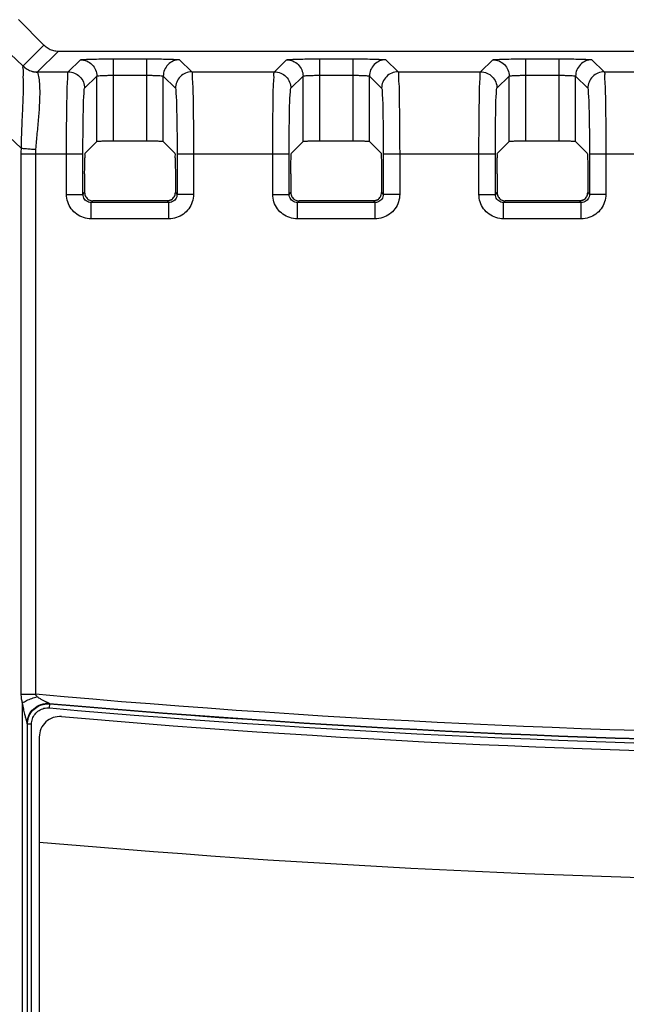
# Model space of a CAD drawing. Header units: inches. Extents: x 0 to 34, y 0 to 22.
# Tile 27 of 50: x 17.002 to 17.742, y 12.197 to 13.4. Entities that reach past the tile are written whole.
import ezdxf

# ---------------------------------------------------------------- set-up
doc = ezdxf.new("R2010")
doc.units = ezdxf.units.IN
doc.header["$LTSCALE"] = 1.87
doc.header["$MEASUREMENT"] = 0
doc.layers.get('0').update_dxf_attribs({"linetype": 'CONTINUOUS'})

msp = doc.modelspace()

# ---------------------------------------------------------------- linework, layer by layer
at = {"color": 7, "linetype": 'CONTINUOUS'}
for p, q in [((17.0003, 13.3997), (17.0313, 13.3687)), ((17.0058, 13.343), (16.9739, 13.3732)), ((17.0313, 13.3687), (17.0058, 13.3432)), ((17.049, 13.3614), (17.0235, 13.3359)), ((17.049, 13.3614), (19.236, 13.3614)), ((17.061, 13.3359), (17.0758, 13.3508)), ((17.1158, 13.3518), (17.1158, 13.2513)), ((17.1158, 13.3518), (17.1569, 13.3518)), ((17.1569, 13.2513), (17.1569, 13.3518)), ((17.1969, 13.3508), (17.2117, 13.3359)), ((17.3125, 13.3359), (17.3274, 13.3508)), ((17.3674, 13.3518), (17.3674, 13.2513)), ((17.3674, 13.3518), (17.4084, 13.3518)), ((17.4084, 13.2513), (17.4084, 13.3518)), ((17.4484, 13.3508), (17.4633, 13.3359)), ((17.564, 13.3359), (17.5789, 13.3508)), ((17.6189, 13.3518), (17.6189, 13.2513)), ((17.6189, 13.3518), (17.6599, 13.3518)), ((17.6599, 13.2513), (17.6599, 13.3518)), ((17.6999, 13.3508), (17.7148, 13.3359)), ((17.0235, 13.3359), (17.061, 13.3359)), ((17.2117, 13.3359), (17.3125, 13.3359)), ((17.4633, 13.3359), (17.564, 13.3359)), ((17.7148, 13.3359), (17.8156, 13.3359)), ((17.081, 13.3159), (17.0958, 13.3308)), ((17.0958, 13.2508), (17.0958, 13.3308)), ((17.1158, 13.3318), (17.1569, 13.3318)), ((17.1769, 13.2508), (17.1769, 13.3308)), ((17.1769, 13.3308), (17.1917, 13.3159)), ((17.3325, 13.3159), (17.3474, 13.3308)), ((17.3474, 13.2508), (17.3474, 13.3308)), ((17.3674, 13.3318), (17.4084, 13.3318)), ((17.4284, 13.2508), (17.4284, 13.3308)), ((17.4284, 13.3308), (17.4433, 13.3159)), ((17.584, 13.3159), (17.5989, 13.3308)), ((17.5989, 13.2508), (17.5989, 13.3308)), ((17.6189, 13.3318), (17.6599, 13.3318)), ((17.6799, 13.2508), (17.6799, 13.3308)), ((17.6799, 13.3308), (17.6948, 13.3159)), ((17.0035, 13.2428), (16.9606, 13.2834)), ((17.0817, 13.2366), (17.0958, 13.2508)), ((17.1569, 13.2513), (17.1158, 13.2513)), ((17.191, 13.2366), (17.1769, 13.2508)), ((17.3332, 13.2366), (17.3474, 13.2508)), ((17.4084, 13.2513), (17.3674, 13.2513)), ((17.4426, 13.2366), (17.4284, 13.2508)), ((17.5847, 13.2366), (17.5989, 13.2508)), ((17.6599, 13.2513), (17.6189, 13.2513)), ((17.6941, 13.2366), (17.6799, 13.2508)), ((17.0033, 13.236), (17.0033, 12.5763)), ((17.0033, 13.236), (17.0789, 13.236)), ((17.0209, 13.236), (17.0209, 12.5763)), ((17.0589, 13.1864), (17.0589, 13.236)), ((17.0789, 13.1864), (17.0789, 13.236)), ((17.1938, 13.236), (17.1938, 13.1864)), ((17.1938, 13.236), (17.3305, 13.236)), ((17.2138, 13.236), (17.2138, 13.1864)), ((17.3105, 13.1864), (17.3105, 13.236)), ((17.3305, 13.1864), (17.3305, 13.236)), ((17.4453, 13.236), (17.4453, 13.1864)), ((17.4453, 13.236), (17.582, 13.236)), ((17.4653, 13.236), (17.4653, 13.1864)), ((17.562, 13.1864), (17.562, 13.236)), ((17.582, 13.1864), (17.582, 13.236)), ((17.6968, 13.236), (17.6968, 13.1864)), ((17.6968, 13.236), (17.8335, 13.236)), ((17.7168, 13.236), (17.7168, 13.1864)), ((17.081, 13.2116), (17.081, 13.1886)), ((17.1917, 13.2116), (17.1917, 13.1886)), ((17.3326, 13.2116), (17.3326, 13.1886)), ((17.4432, 13.2116), (17.4432, 13.1886)), ((17.5841, 13.2116), (17.5841, 13.1886)), ((17.6947, 13.2116), (17.6947, 13.1886)), ((17.0589, 13.1864), (17.0789, 13.1864)), ((17.0789, 13.1864), (17.081, 13.1886)), ((17.0889, 13.1764), (17.091, 13.1786)), ((17.1817, 13.1786), (17.091, 13.1786)), ((17.1817, 13.1786), (17.1838, 13.1764)), ((17.1917, 13.1886), (17.1938, 13.1864)), ((17.2138, 13.1864), (17.1938, 13.1864)), ((17.3105, 13.1864), (17.3305, 13.1864)), ((17.3305, 13.1864), (17.3326, 13.1886)), ((17.3405, 13.1764), (17.3426, 13.1786)), ((17.4332, 13.1786), (17.3426, 13.1786)), ((17.4332, 13.1786), (17.4353, 13.1764)), ((17.4432, 13.1886), (17.4453, 13.1864)), ((17.4653, 13.1864), (17.4453, 13.1864)), ((17.562, 13.1864), (17.582, 13.1864)), ((17.582, 13.1864), (17.5841, 13.1886)), ((17.592, 13.1764), (17.5941, 13.1786)), ((17.6847, 13.1786), (17.5941, 13.1786)), ((17.6847, 13.1786), (17.6868, 13.1764)), ((17.6947, 13.1886), (17.6968, 13.1864)), ((17.7168, 13.1864), (17.6968, 13.1864)), ((17.0889, 13.1565), (17.0889, 13.1764)), ((17.1838, 13.1764), (17.0889, 13.1764)), ((17.1838, 13.1565), (17.1838, 13.1764)), ((17.3405, 13.1565), (17.3405, 13.1764)), ((17.4353, 13.1764), (17.3405, 13.1764)), ((17.4353, 13.1565), (17.4353, 13.1764)), ((17.592, 13.1565), (17.592, 13.1764)), ((17.6868, 13.1764), (17.592, 13.1764)), ((17.6868, 13.1565), (17.6868, 13.1764)), ((17.1838, 13.1565), (17.0889, 13.1565)), ((17.4353, 13.1565), (17.3405, 13.1565)), ((17.6868, 13.1565), (17.592, 13.1565)), ((17.0033, 12.5763), (17.0209, 12.5763)), ((17.0049, 12.5654), (17.0049, 10.7923)), ((17.038, 12.5648), (17.0384, 12.5643)), ((17.038, 12.5594), (17.0384, 12.5643)), ((17.0108, 12.54), (17.0108, 10.8177)), ((17.0108, 12.5399), (17.0112, 12.5395)), ((17.0112, 10.8183), (17.0112, 12.5395)), ((17.0162, 12.5395), (17.0112, 12.5395)), ((17.0162, 10.8183), (17.0162, 12.5395)), ((17.0256, 12.5238), (17.0256, 10.8339))]:
    msp.add_line(p, q, dxfattribs=at)
for centre, radius, start, end in [((18.1425, 25.0699), 12.5438, 264.87043, 275.12957), ((18.1425, 25.0699), 12.5538, 264.95283, 275.04717), ((18.1425, 25.0699), 12.5542, 264.95483, 275.04516), ((18.1425, 25.0699), 12.5592, 264.95483, 275.04517), ((17.0506, 12.5238), 0.025, 85.0261, 180), ((18.1425, 25.0699), 12.5685, 265.02614, 274.97386), ((18.1425, 25.0699), 12.7235, 264.96408, 275.03592)]:
    msp.add_arc(centre, radius, start, end, dxfattribs=at)
for points, knots in [([(17.0313, 13.3687), (17.0315, 13.3685), (17.0321, 13.368), (17.0325, 13.3675), (17.0327, 13.3672)], [0, 0, 0, 0, 0.500862, 1, 1, 1, 1]), ([(17.0327, 13.3672), (17.0342, 13.366), (17.0376, 13.3639), (17.0431, 13.3618), (17.047, 13.3614), (17.049, 13.3614)], [0, 0, 0, 0, 0.332243, 0.665841, 1, 1, 1, 1]), ([(17.0758, 13.3508), (17.0764, 13.3513), (17.0795, 13.3508), (17.0847, 13.3517), (17.0934, 13.3516), (17.104, 13.3518), (17.1118, 13.3518), (17.1158, 13.3518)], [0, 0, 0, 0, 0.055898, 0.200724, 0.421151, 0.695562, 1, 1, 1, 1]), ([(17.0758, 13.3508), (17.0784, 13.3508), (17.0837, 13.3497), (17.0903, 13.3453), (17.0948, 13.3386), (17.0958, 13.3334), (17.0958, 13.3308)], [0, 0, 0, 0, 0.249977, 0.5, 0.750023, 1, 1, 1, 1]), ([(17.1569, 13.3518), (17.1609, 13.3518), (17.1687, 13.3518), (17.1793, 13.3516), (17.188, 13.3517), (17.1932, 13.3508), (17.1963, 13.3513), (17.1969, 13.3508)], [0, 0, 0, 0, 0.303977, 0.578984, 0.799368, 0.943912, 1, 1, 1, 1]), ([(17.1969, 13.3508), (17.1943, 13.3508), (17.189, 13.3497), (17.1824, 13.3453), (17.1779, 13.3386), (17.1769, 13.3334), (17.1769, 13.3308)], [0, 0, 0, 0, 0.249977, 0.5, 0.750023, 1, 1, 1, 1]), ([(17.3274, 13.3508), (17.3279, 13.3513), (17.331, 13.3508), (17.3362, 13.3517), (17.345, 13.3516), (17.3556, 13.3518), (17.3633, 13.3518), (17.3674, 13.3518)], [0, 0, 0, 0, 0.055898, 0.200724, 0.421151, 0.695562, 1, 1, 1, 1]), ([(17.3274, 13.3508), (17.33, 13.3508), (17.3352, 13.3497), (17.3419, 13.3453), (17.3463, 13.3386), (17.3474, 13.3334), (17.3474, 13.3308)], [0, 0, 0, 0, 0.249977, 0.5, 0.750023, 1, 1, 1, 1]), ([(17.4084, 13.3518), (17.4125, 13.3518), (17.4202, 13.3518), (17.4308, 13.3516), (17.4395, 13.3517), (17.4447, 13.3508), (17.4479, 13.3513), (17.4484, 13.3508)], [0, 0, 0, 0, 0.303977, 0.578984, 0.799368, 0.943912, 1, 1, 1, 1]), ([(17.4484, 13.3508), (17.4458, 13.3508), (17.4405, 13.3497), (17.4339, 13.3453), (17.4294, 13.3386), (17.4284, 13.3334), (17.4284, 13.3308)], [0, 0, 0, 0, 0.249977, 0.5, 0.750023, 1, 1, 1, 1]), ([(17.5789, 13.3508), (17.5794, 13.3513), (17.5825, 13.3508), (17.5878, 13.3517), (17.5965, 13.3516), (17.6071, 13.3518), (17.6148, 13.3518), (17.6189, 13.3518)], [0, 0, 0, 0, 0.055898, 0.200724, 0.421151, 0.695562, 1, 1, 1, 1]), ([(17.5789, 13.3508), (17.5815, 13.3508), (17.5868, 13.3497), (17.5934, 13.3453), (17.5979, 13.3386), (17.5989, 13.3334), (17.5989, 13.3308)], [0, 0, 0, 0, 0.249977, 0.5, 0.750023, 1, 1, 1, 1]), ([(17.6599, 13.3518), (17.664, 13.3518), (17.6717, 13.3518), (17.6823, 13.3516), (17.691, 13.3517), (17.6963, 13.3508), (17.6994, 13.3513), (17.6999, 13.3508)], [0, 0, 0, 0, 0.303977, 0.578984, 0.799368, 0.943912, 1, 1, 1, 1]), ([(17.6999, 13.3508), (17.6973, 13.3508), (17.6921, 13.3497), (17.6854, 13.3453), (17.681, 13.3386), (17.6799, 13.3334), (17.6799, 13.3308)], [0, 0, 0, 0, 0.249977, 0.5, 0.750023, 1, 1, 1, 1]), ([(17.0058, 13.343), (17.0049, 13.3426), (17.0063, 13.3378), (17.0055, 13.3315), (17.0062, 13.319), (17.0057, 13.3037), (17.0049, 13.2849), (17.0039, 13.2643), (17.0035, 13.25), (17.0035, 13.2428)], [0, 0, 0, 0, 0.028424, 0.105253, 0.225179, 0.382323, 0.572563, 0.785692, 1, 1, 1, 1]), ([(17.0058, 13.3432), (17.0074, 13.3417), (17.0109, 13.339), (17.0169, 13.3365), (17.0213, 13.3359), (17.0235, 13.3359)], [0, 0, 0, 0, 0.333377, 0.666717, 1, 1, 1, 1]), ([(17.0058, 13.3432), (17.0058, 13.3432), (17.0058, 13.3431), (17.0058, 13.343), (17.0058, 13.343)], [0, 0, 0, 0, 0.416494, 1, 1, 1, 1]), ([(17.0058, 13.343), (17.0073, 13.3415), (17.0108, 13.3388), (17.0169, 13.3363), (17.0213, 13.3357), (17.0235, 13.3357)], [0, 0, 0, 0, 0.333134, 0.666479, 1, 1, 1, 1]), ([(17.0235, 13.3357), (17.0238, 13.3345), (17.0248, 13.3308), (17.0258, 13.3231), (17.0263, 13.3116), (17.0259, 13.2969), (17.0247, 13.2796), (17.0228, 13.2609), (17.0216, 13.2479), (17.0211, 13.2415)], [0, 0, 0, 0, 0.039114, 0.122873, 0.24551, 0.401806, 0.588218, 0.794756, 1, 1, 1, 1]), ([(17.0235, 13.3359), (17.0235, 13.3359), (17.0234, 13.3358), (17.0235, 13.3358), (17.0235, 13.3357)], [0, 0, 0, 0, 0.418859, 1, 1, 1, 1]), ([(17.0589, 13.236), (17.0589, 13.2444), (17.059, 13.2608), (17.0591, 13.2841), (17.0596, 13.3041), (17.0595, 13.32), (17.0609, 13.3295), (17.0602, 13.3349), (17.061, 13.3359)], [0, 0, 0, 0, 0.254301, 0.492171, 0.697612, 0.857083, 0.960089, 1, 1, 1, 1]), ([(17.061, 13.3359), (17.0636, 13.3359), (17.0688, 13.3349), (17.0755, 13.3304), (17.0799, 13.3238), (17.081, 13.3185), (17.081, 13.3159)], [0, 0, 0, 0, 0.249977, 0.5, 0.750023, 1, 1, 1, 1]), ([(17.2117, 13.3359), (17.2091, 13.3359), (17.2039, 13.3349), (17.1972, 13.3304), (17.1928, 13.3238), (17.1917, 13.3185), (17.1917, 13.3159)], [0, 0, 0, 0, 0.249991, 0.500022, 0.750041, 1, 1, 1, 1]), ([(17.2117, 13.3359), (17.2126, 13.3349), (17.2118, 13.3295), (17.2132, 13.32), (17.2131, 13.3041), (17.2136, 13.2841), (17.2137, 13.2608), (17.2138, 13.2444), (17.2138, 13.236)], [0, 0, 0, 0, 0.039911, 0.142917, 0.302388, 0.507829, 0.745699, 1, 1, 1, 1]), ([(17.3105, 13.236), (17.3105, 13.2444), (17.3105, 13.2608), (17.3107, 13.2841), (17.3111, 13.3041), (17.311, 13.32), (17.3124, 13.3295), (17.3117, 13.3349), (17.3125, 13.3359)], [0, 0, 0, 0, 0.254301, 0.492171, 0.697612, 0.857083, 0.960089, 1, 1, 1, 1]), ([(17.3125, 13.3359), (17.3151, 13.3359), (17.3204, 13.3349), (17.327, 13.3304), (17.3315, 13.3238), (17.3325, 13.3185), (17.3325, 13.3159)], [0, 0, 0, 0, 0.249977, 0.5, 0.750023, 1, 1, 1, 1]), ([(17.4633, 13.3359), (17.4607, 13.3359), (17.4554, 13.3349), (17.4488, 13.3304), (17.4443, 13.3238), (17.4433, 13.3185), (17.4433, 13.3159)], [0, 0, 0, 0, 0.249991, 0.500022, 0.750041, 1, 1, 1, 1]), ([(17.4633, 13.3359), (17.4641, 13.3349), (17.4634, 13.3295), (17.4647, 13.32), (17.4646, 13.3041), (17.4651, 13.2841), (17.4652, 13.2608), (17.4653, 13.2444), (17.4653, 13.236)], [0, 0, 0, 0, 0.039911, 0.142917, 0.302388, 0.507829, 0.745699, 1, 1, 1, 1]), ([(17.562, 13.236), (17.562, 13.2444), (17.5621, 13.2608), (17.5622, 13.2841), (17.5627, 13.3041), (17.5626, 13.32), (17.5639, 13.3295), (17.5632, 13.3349), (17.564, 13.3359)], [0, 0, 0, 0, 0.254301, 0.492171, 0.697612, 0.857083, 0.960089, 1, 1, 1, 1]), ([(17.564, 13.3359), (17.5666, 13.3359), (17.5719, 13.3349), (17.5785, 13.3304), (17.583, 13.3238), (17.584, 13.3185), (17.584, 13.3159)], [0, 0, 0, 0, 0.249977, 0.5, 0.750023, 1, 1, 1, 1]), ([(17.7148, 13.3359), (17.7122, 13.3359), (17.7069, 13.3349), (17.7003, 13.3304), (17.6958, 13.3238), (17.6948, 13.3185), (17.6948, 13.3159)], [0, 0, 0, 0, 0.249991, 0.500022, 0.750041, 1, 1, 1, 1]), ([(17.7148, 13.3359), (17.7156, 13.3349), (17.7149, 13.3295), (17.7162, 13.32), (17.7161, 13.3041), (17.7166, 13.2841), (17.7168, 13.2608), (17.7168, 13.2444), (17.7168, 13.236)], [0, 0, 0, 0, 0.039911, 0.142917, 0.302388, 0.507829, 0.745699, 1, 1, 1, 1]), ([(17.0958, 13.3308), (17.096, 13.3311), (17.0977, 13.331), (17.1002, 13.3315), (17.1046, 13.3316), (17.1099, 13.3318), (17.1138, 13.3318), (17.1158, 13.3318)], [0, 0, 0, 0, 0.057289, 0.202027, 0.421973, 0.695813, 1, 1, 1, 1]), ([(17.1569, 13.3318), (17.1589, 13.3318), (17.1628, 13.3318), (17.168, 13.3316), (17.1725, 13.3315), (17.175, 13.331), (17.1767, 13.3311), (17.1769, 13.3308)], [0, 0, 0, 0, 0.302956, 0.577192, 0.797356, 0.942279, 1, 1, 1, 1]), ([(17.3474, 13.3308), (17.3475, 13.3311), (17.3493, 13.331), (17.3517, 13.3315), (17.3562, 13.3316), (17.3614, 13.3318), (17.3653, 13.3318), (17.3674, 13.3318)], [0, 0, 0, 0, 0.057289, 0.202027, 0.421973, 0.695813, 1, 1, 1, 1]), ([(17.4084, 13.3318), (17.4104, 13.3318), (17.4143, 13.3318), (17.4196, 13.3316), (17.424, 13.3315), (17.4265, 13.331), (17.4282, 13.3311), (17.4284, 13.3308)], [0, 0, 0, 0, 0.302956, 0.577192, 0.797356, 0.942279, 1, 1, 1, 1]), ([(17.5989, 13.3308), (17.5991, 13.3311), (17.6008, 13.331), (17.6033, 13.3315), (17.6077, 13.3316), (17.613, 13.3318), (17.6169, 13.3318), (17.6189, 13.3318)], [0, 0, 0, 0, 0.057289, 0.202027, 0.421973, 0.695813, 1, 1, 1, 1]), ([(17.6599, 13.3318), (17.6619, 13.3318), (17.6658, 13.3318), (17.6711, 13.3316), (17.6755, 13.3315), (17.678, 13.331), (17.6797, 13.3311), (17.6799, 13.3308)], [0, 0, 0, 0, 0.302956, 0.577192, 0.797356, 0.942279, 1, 1, 1, 1]), ([(17.0789, 13.236), (17.0789, 13.2427), (17.079, 13.2558), (17.0791, 13.2745), (17.0796, 13.2905), (17.0796, 13.3032), (17.0808, 13.3108), (17.0802, 13.3152), (17.081, 13.3159)], [0, 0, 0, 0, 0.253843, 0.491769, 0.697451, 0.857031, 0.960014, 1, 1, 1, 1]), ([(17.1917, 13.3159), (17.1925, 13.3152), (17.1919, 13.3108), (17.1931, 13.3032), (17.1931, 13.2905), (17.1936, 13.2745), (17.1937, 13.2558), (17.1938, 13.2427), (17.1938, 13.236)], [0, 0, 0, 0, 0.039986, 0.142969, 0.302549, 0.508231, 0.746157, 1, 1, 1, 1]), ([(17.3305, 13.236), (17.3305, 13.2427), (17.3305, 13.2558), (17.3307, 13.2745), (17.3311, 13.2905), (17.3311, 13.3032), (17.3323, 13.3108), (17.3318, 13.3152), (17.3325, 13.3159)], [0, 0, 0, 0, 0.253843, 0.491769, 0.697451, 0.857031, 0.960014, 1, 1, 1, 1]), ([(17.4433, 13.3159), (17.444, 13.3152), (17.4435, 13.3108), (17.4447, 13.3032), (17.4446, 13.2905), (17.4451, 13.2745), (17.4452, 13.2558), (17.4453, 13.2427), (17.4453, 13.236)], [0, 0, 0, 0, 0.039986, 0.142969, 0.302549, 0.508231, 0.746157, 1, 1, 1, 1]), ([(17.582, 13.236), (17.582, 13.2427), (17.582, 13.2558), (17.5822, 13.2745), (17.5826, 13.2905), (17.5826, 13.3032), (17.5838, 13.3108), (17.5833, 13.3152), (17.584, 13.3159)], [0, 0, 0, 0, 0.253843, 0.491769, 0.697451, 0.857031, 0.960014, 1, 1, 1, 1]), ([(17.6948, 13.3159), (17.6955, 13.3152), (17.695, 13.3108), (17.6962, 13.3032), (17.6962, 13.2905), (17.6966, 13.2745), (17.6968, 13.2558), (17.6968, 13.2427), (17.6968, 13.236)], [0, 0, 0, 0, 0.039986, 0.142969, 0.302549, 0.508231, 0.746157, 1, 1, 1, 1]), ([(17.1158, 13.2513), (17.1133, 13.2513), (17.1087, 13.2512), (17.1025, 13.2514), (17.0986, 13.2507), (17.0962, 13.2512), (17.0958, 13.2508)], [0, 0, 0, 0, 0.376407, 0.697468, 0.915966, 1, 1, 1, 1]), ([(17.1769, 13.2508), (17.1765, 13.2512), (17.1741, 13.2507), (17.1702, 13.2514), (17.164, 13.2512), (17.1594, 13.2513), (17.1569, 13.2513)], [0, 0, 0, 0, 0.084034, 0.302532, 0.623593, 1, 1, 1, 1]), ([(17.3674, 13.2513), (17.3649, 13.2513), (17.3602, 13.2512), (17.354, 13.2514), (17.3501, 13.2507), (17.3478, 13.2512), (17.3474, 13.2508)], [0, 0, 0, 0, 0.376407, 0.697468, 0.915966, 1, 1, 1, 1]), ([(17.4284, 13.2508), (17.428, 13.2512), (17.4256, 13.2507), (17.4218, 13.2514), (17.4155, 13.2512), (17.4109, 13.2513), (17.4084, 13.2513)], [0, 0, 0, 0, 0.084034, 0.302532, 0.623593, 1, 1, 1, 1]), ([(17.6189, 13.2513), (17.6164, 13.2513), (17.6118, 13.2512), (17.6055, 13.2514), (17.6017, 13.2507), (17.5993, 13.2512), (17.5989, 13.2508)], [0, 0, 0, 0, 0.376407, 0.697468, 0.915966, 1, 1, 1, 1]), ([(17.6799, 13.2508), (17.6795, 13.2512), (17.6772, 13.2507), (17.6733, 13.2514), (17.667, 13.2512), (17.6624, 13.2513), (17.6599, 13.2513)], [0, 0, 0, 0, 0.084034, 0.302532, 0.623593, 1, 1, 1, 1]), ([(17.0035, 13.2428), (17.0034, 13.2417), (17.0033, 13.2394), (17.0033, 13.2371), (17.0033, 13.236)], [0, 0, 0, 0, 0.500032, 1, 1, 1, 1]), ([(17.0035, 13.2428), (17.0052, 13.2426), (17.0089, 13.2423), (17.0148, 13.2418), (17.019, 13.2416), (17.0211, 13.2415)], [0, 0, 0, 0, 0.293193, 0.634272, 1, 1, 1, 1]), ([(17.0211, 13.2415), (17.0211, 13.2405), (17.021, 13.2387), (17.0209, 13.2369), (17.0209, 13.236)], [0, 0, 0, 0, 0.500056, 1, 1, 1, 1]), ([(17.081, 13.2116), (17.081, 13.2148), (17.0812, 13.2205), (17.081, 13.2284), (17.0818, 13.2332), (17.0812, 13.2361), (17.0817, 13.2366)], [0, 0, 0, 0, 0.376407, 0.697468, 0.915966, 1, 1, 1, 1]), ([(17.191, 13.2366), (17.1915, 13.2361), (17.1909, 13.2332), (17.1917, 13.2284), (17.1915, 13.2205), (17.1917, 13.2148), (17.1917, 13.2116)], [0, 0, 0, 0, 0.084034, 0.302532, 0.623593, 1, 1, 1, 1]), ([(17.3326, 13.2116), (17.3326, 13.2148), (17.3327, 13.2205), (17.3325, 13.2284), (17.3333, 13.2332), (17.3327, 13.2361), (17.3332, 13.2366)], [0, 0, 0, 0, 0.376407, 0.697468, 0.915966, 1, 1, 1, 1]), ([(17.4426, 13.2366), (17.443, 13.2361), (17.4425, 13.2332), (17.4433, 13.2284), (17.4431, 13.2205), (17.4432, 13.2148), (17.4432, 13.2116)], [0, 0, 0, 0, 0.084034, 0.302532, 0.623593, 1, 1, 1, 1]), ([(17.5841, 13.2116), (17.5841, 13.2148), (17.5842, 13.2205), (17.584, 13.2284), (17.5848, 13.2332), (17.5842, 13.2361), (17.5847, 13.2366)], [0, 0, 0, 0, 0.376407, 0.697468, 0.915966, 1, 1, 1, 1]), ([(17.6941, 13.2366), (17.6946, 13.2361), (17.694, 13.2332), (17.6948, 13.2284), (17.6946, 13.2205), (17.6947, 13.2148), (17.6947, 13.2116)], [0, 0, 0, 0, 0.084034, 0.302532, 0.623593, 1, 1, 1, 1]), ([(17.0889, 13.1565), (17.0858, 13.1565), (17.0795, 13.1575), (17.071, 13.1618), (17.0642, 13.1685), (17.0599, 13.177), (17.0589, 13.1833), (17.0589, 13.1864)], [0, 0, 0, 0, 0.200478, 0.400129, 0.600172, 0.801073, 1, 1, 1, 1]), ([(17.0889, 13.1764), (17.0879, 13.1764), (17.0858, 13.1768), (17.0829, 13.1782), (17.0807, 13.1805), (17.0793, 13.1833), (17.0789, 13.1854), (17.0789, 13.1864)], [0, 0, 0, 0, 0.200777, 0.400662, 0.600366, 0.800451, 1, 1, 1, 1]), ([(17.081, 13.1886), (17.081, 13.1868), (17.082, 13.1833), (17.0858, 13.1795), (17.0893, 13.1786), (17.091, 13.1786)], [0, 0, 0, 0, 0.33337, 0.666629, 1, 1, 1, 1]), ([(17.1817, 13.1786), (17.1834, 13.1786), (17.1869, 13.1795), (17.1907, 13.1833), (17.1917, 13.1868), (17.1917, 13.1886)], [0, 0, 0, 0, 0.333371, 0.66663, 1, 1, 1, 1]), ([(17.1938, 13.1864), (17.1938, 13.1854), (17.1934, 13.1833), (17.192, 13.1805), (17.1898, 13.1782), (17.1869, 13.1768), (17.1848, 13.1764), (17.1838, 13.1764)], [0, 0, 0, 0, 0.199959, 0.399686, 0.599634, 0.799174, 1, 1, 1, 1]), ([(17.2138, 13.1864), (17.2138, 13.1833), (17.2128, 13.177), (17.2084, 13.1685), (17.2017, 13.1618), (17.1932, 13.1575), (17.1869, 13.1565), (17.1838, 13.1565)], [0, 0, 0, 0, 0.199373, 0.399922, 0.600135, 0.799408, 1, 1, 1, 1]), ([(17.3405, 13.1565), (17.3373, 13.1565), (17.331, 13.1575), (17.3225, 13.1618), (17.3158, 13.1685), (17.3115, 13.177), (17.3105, 13.1833), (17.3105, 13.1864)], [0, 0, 0, 0, 0.200478, 0.400129, 0.600172, 0.801073, 1, 1, 1, 1]), ([(17.3405, 13.1764), (17.3394, 13.1764), (17.3373, 13.1768), (17.3345, 13.1782), (17.3322, 13.1805), (17.3308, 13.1833), (17.3305, 13.1854), (17.3305, 13.1864)], [0, 0, 0, 0, 0.200777, 0.400662, 0.600366, 0.800451, 1, 1, 1, 1]), ([(17.3326, 13.1886), (17.3326, 13.1868), (17.3335, 13.1833), (17.3373, 13.1795), (17.3408, 13.1786), (17.3426, 13.1786)], [0, 0, 0, 0, 0.33337, 0.666629, 1, 1, 1, 1]), ([(17.4332, 13.1786), (17.4349, 13.1786), (17.4384, 13.1795), (17.4423, 13.1833), (17.4432, 13.1868), (17.4432, 13.1886)], [0, 0, 0, 0, 0.333371, 0.66663, 1, 1, 1, 1]), ([(17.4453, 13.1864), (17.4453, 13.1854), (17.445, 13.1833), (17.4435, 13.1805), (17.4413, 13.1782), (17.4385, 13.1768), (17.4363, 13.1764), (17.4353, 13.1764)], [0, 0, 0, 0, 0.199959, 0.399686, 0.599634, 0.799174, 1, 1, 1, 1]), ([(17.4653, 13.1864), (17.4653, 13.1833), (17.4643, 13.177), (17.46, 13.1685), (17.4532, 13.1618), (17.4447, 13.1575), (17.4384, 13.1565), (17.4353, 13.1565)], [0, 0, 0, 0, 0.199373, 0.399922, 0.600135, 0.799408, 1, 1, 1, 1]), ([(17.592, 13.1565), (17.5889, 13.1565), (17.5825, 13.1575), (17.5741, 13.1618), (17.5673, 13.1685), (17.563, 13.177), (17.562, 13.1833), (17.562, 13.1864)], [0, 0, 0, 0, 0.200478, 0.400129, 0.600172, 0.801073, 1, 1, 1, 1]), ([(17.592, 13.1764), (17.5909, 13.1764), (17.5888, 13.1768), (17.586, 13.1782), (17.5838, 13.1805), (17.5823, 13.1833), (17.582, 13.1854), (17.582, 13.1864)], [0, 0, 0, 0, 0.200777, 0.400662, 0.600366, 0.800451, 1, 1, 1, 1]), ([(17.5841, 13.1886), (17.5841, 13.1868), (17.585, 13.1833), (17.5889, 13.1795), (17.5924, 13.1786), (17.5941, 13.1786)], [0, 0, 0, 0, 0.33337, 0.666629, 1, 1, 1, 1]), ([(17.6847, 13.1786), (17.6864, 13.1786), (17.69, 13.1795), (17.6938, 13.1833), (17.6947, 13.1868), (17.6947, 13.1886)], [0, 0, 0, 0, 0.333371, 0.66663, 1, 1, 1, 1]), ([(17.6968, 13.1864), (17.6968, 13.1854), (17.6965, 13.1833), (17.6951, 13.1805), (17.6928, 13.1782), (17.69, 13.1768), (17.6879, 13.1764), (17.6868, 13.1764)], [0, 0, 0, 0, 0.199959, 0.399686, 0.599634, 0.799174, 1, 1, 1, 1]), ([(17.7168, 13.1864), (17.7168, 13.1833), (17.7158, 13.177), (17.7115, 13.1685), (17.7048, 13.1618), (17.6963, 13.1575), (17.69, 13.1565), (17.6868, 13.1565)], [0, 0, 0, 0, 0.199373, 0.399922, 0.600135, 0.799408, 1, 1, 1, 1]), ([(17.0033, 12.5763), (17.0033, 12.5753), (17.0034, 12.5734), (17.0037, 12.5706), (17.0042, 12.5679), (17.0047, 12.5663), (17.0049, 12.5654)], [0, 0, 0, 0, 0.276335, 0.528555, 0.766297, 1, 1, 1, 1]), ([(17.0209, 12.5763), (17.021, 12.576), (17.0212, 12.5754), (17.0218, 12.5746), (17.0225, 12.5738), (17.023, 12.5733), (17.0233, 12.5731)], [0, 0, 0, 0, 0.232524, 0.470295, 0.722937, 1, 1, 1, 1]), ([(17.0049, 12.5654), (17.0066, 12.5665), (17.0104, 12.5685), (17.0166, 12.571), (17.021, 12.5724), (17.0233, 12.5731)], [0, 0, 0, 0, 0.300949, 0.642613, 1, 1, 1, 1]), ([(17.0049, 12.5654), (17.0051, 12.5642), (17.0055, 12.5617), (17.0062, 12.5581), (17.0069, 12.5549), (17.0076, 12.552), (17.0082, 12.5495), (17.0088, 12.5474), (17.0093, 12.5456), (17.0097, 12.5442), (17.01, 12.543), (17.0103, 12.542), (17.0105, 12.5413), (17.0106, 12.5407), (17.0107, 12.5403), (17.0108, 12.5401), (17.0108, 12.54)], [0, 0, 0, 0, 0.148841, 0.288555, 0.415294, 0.527758, 0.626158, 0.710542, 0.781033, 0.838677, 0.885088, 0.92197, 0.950852, 0.972957, 0.989317, 1, 1, 1, 1]), ([(17.0108, 12.5399), (17.0108, 12.5433), (17.0123, 12.5503), (17.0185, 12.5588), (17.0276, 12.5642), (17.0346, 12.5651), (17.038, 12.5648)], [0, 0, 0, 0, 0.249972, 0.5, 0.750028, 1, 1, 1, 1]), ([(17.0108, 12.54), (17.0108, 12.5434), (17.0123, 12.5503), (17.0184, 12.5589), (17.0275, 12.5643), (17.0346, 12.5651), (17.038, 12.5648)], [0, 0, 0, 0, 0.24946, 0.499268, 0.749338, 1, 1, 1, 1]), ([(17.0112, 12.5395), (17.0112, 12.5422), (17.0122, 12.5477), (17.0162, 12.5551), (17.0224, 12.5608), (17.0301, 12.5641), (17.0357, 12.5646), (17.0384, 12.5643)], [0, 0, 0, 0, 0.199879, 0.399646, 0.599541, 0.799285, 1, 1, 1, 1]), ([(17.0233, 12.5731), (17.0238, 12.5726), (17.0249, 12.5718), (17.0266, 12.5707), (17.0283, 12.5697), (17.03, 12.5688), (17.0315, 12.568), (17.0329, 12.5673), (17.0341, 12.5667), (17.0351, 12.5663), (17.0359, 12.5659), (17.0366, 12.5655), (17.0371, 12.5653), (17.0375, 12.5651), (17.0377, 12.565), (17.0379, 12.5649), (17.038, 12.5648), (17.038, 12.5648)], [0, 0, 0, 0, 0.116165, 0.238314, 0.358681, 0.472081, 0.575755, 0.667658, 0.746388, 0.811927, 0.86529, 0.907924, 0.94129, 0.966632, 0.984997, 0.99659, 1, 1, 1, 1]), ([(17.0162, 12.5395), (17.0162, 12.5417), (17.017, 12.5461), (17.0202, 12.552), (17.0252, 12.5565), (17.0313, 12.5592), (17.0358, 12.5596), (17.038, 12.5594)], [0, 0, 0, 0, 0.200009, 0.40012, 0.600016, 0.799547, 1, 1, 1, 1]), ([(17.0108, 12.54), (17.0108, 12.54), (17.0108, 12.5399), (17.0108, 12.5399), (17.0108, 12.5399)], [0, 0, 0, 0, 0.592087, 1, 1, 1, 1])]:
    msp.add_open_spline(points, degree=3, knots=knots, dxfattribs=at)
for points in [[(17.1867, 13.1799), (17.1851, 13.179), (17.1834, 13.1786), (17.1817, 13.1786)], [(17.4382, 13.1799), (17.4367, 13.179), (17.4349, 13.1786), (17.4332, 13.1786)], [(17.5854, 13.1836), (17.5846, 13.1851), (17.5841, 13.1868), (17.5841, 13.1886)], [(17.6897, 13.1799), (17.6882, 13.179), (17.6864, 13.1786), (17.6847, 13.1786)]]:
    msp.add_open_spline(points, degree=3, dxfattribs=at)

doc.saveas('drawing.dxf')
